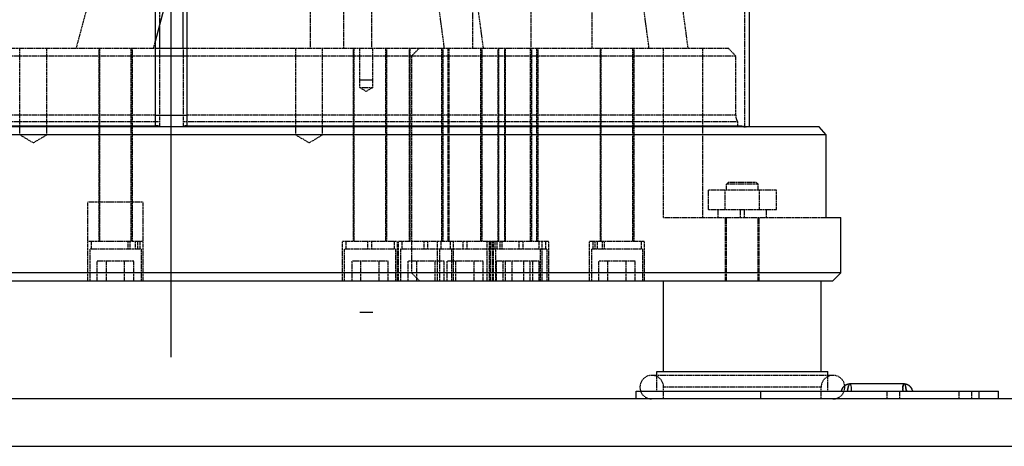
# Model space of a CAD drawing. Header units: millimetres. Extents: x -24622 to 2009, y -1603 to 2074.
# Tile 171 of 256: x 585 to 835, y 910 to 1018. Entities that reach past the tile are written whole.
import ezdxf
from ezdxf.lldxf.tags import DXFTag

# ---------------------------------------------------------------- set-up
doc = ezdxf.new("R2010")
doc.units = ezdxf.units.MM
doc.linetypes.add('HIDDEN', pattern=[0.2, 0.1, -0.1])
doc.layers.add('DEFAULT_2', color=8, linetype='HIDDEN')
tags = doc.linetypes.add('CENTER', pattern=[2, 1.25, -0.25, 0.25, -0.25]).pattern_tags.tags
tags[10:11] = [DXFTag(74, 4), DXFTag(75, 0), DXFTag(340, '0'), DXFTag(46, 1.0), DXFTag(50, 0.0), DXFTag(44, 0.0), DXFTag(45, 0.0)]
tags[8:9] = [DXFTag(74, 4), DXFTag(75, 0), DXFTag(340, '0'), DXFTag(46, 1.0), DXFTag(50, 0.0), DXFTag(44, 0.0), DXFTag(45, 0.0)]
tags[6:7] = [DXFTag(74, 4), DXFTag(75, 0), DXFTag(340, '0'), DXFTag(46, 1.0), DXFTag(50, 0.0), DXFTag(44, 0.0), DXFTag(45, 0.0)]
tags[4:5] = [DXFTag(74, 4), DXFTag(75, 0), DXFTag(340, '0'), DXFTag(46, 1.0), DXFTag(50, 0.0), DXFTag(44, 0.0), DXFTag(45, 0.0)]
doc.dimstyles.new('副本 12', dxfattribs={"dimtxt": 12, "dimasz": 6, "dimexe": 1, "dimexo": 1.2, "dimgap": 2, "dimtad": 0, "dimtxsty": 'Standard', "dimblk": 'OPEN30', "dimcen": 0, "dimclrd": 5, "dimclre": 3, "dimclrt": 256, "dimadec": 0, "dimazin": 2, "dimtm": 1e-09, "dimtfac": 0.6, "dimtofl": 0, "dimtmove": 0, "dimatfit": 3, "dimldrblk": 'OPEN30', "dimfxl": 0, "dimtolj": 1, "dimarcsym": 0})

# ---------------------------------------------------------------- blocks, each defined once
blk = doc.blocks.new('_Open30')
at = {"color": 0, "linetype": 'ByBlock', "lineweight": -2}
for p, q in [((-1, 0.268), (0, 0)), ((0, 0), (-1, -0.268)), ((0, 0), (-1, 0))]:
    blk.add_line(p, q, dxfattribs=at)
blk = doc.blocks.new('*D146')
at = {"color": 3, "linetype": 'ByBlock', "lineweight": -2}
for p, q in [((777.34, 1325.14), (976.15, 1325.14)), ((893.34, 910.21), (976.15, 910.21))]:
    blk.add_line(p, q, dxfattribs=at)
at = {"color": 5, "linetype": 'ByBlock', "lineweight": -2}
for p, q in [((975.15, 1319.14), (975.15, 1146.18)), ((975.15, 916.21), (975.15, 1089.18))]:
    blk.add_line(p, q, dxfattribs=at)
at = {"layer": 'Defpoints', "color": 0, "linetype": 'ByBlock'}
for p in [(776.14, 1325.14), (975.15, 1325.14), (892.14, 910.21)]:
    blk.add_point(p, dxfattribs=at)
at = {"color": 5, "linetype": 'ByBlock', "lineweight": -2, "xscale": 6, "yscale": 6, "zscale": 6}
for p, rotation in [((975.15, 1325.14), 90), ((975.15, 910.21), 270)]:
    blk.add_blockref('_Open30', p, dxfattribs=dict(at, rotation=rotation))
at = {"linetype": 'ByBlock', "insert": (975.15, 1117.68), "char_height": 12, "attachment_point": 5, "rotation": 90}
blk.add_mtext('\\A1;415{\\H0.7x;\\S0^ -50;}', dxfattribs=at)

msp = doc.modelspace()

# ---------------------------------------------------------------- linework, layer by layer
at = {"color": 1, "linetype": 'CENTER', "ltscale": 233.68}
msp.add_line((623.144, 932.795), (623.144, 1356.992), dxfattribs=at)
at = {"color": 7, "linetype": 'Continuous'}
for p, q in [((619.144, 991.506), (619.144, 1135.209)), ((627.144, 1135.209), (627.144, 991.506)), ((769.844, 1135.209), (769.844, 991.209)), ((619.144, 1013), (621.358, 1021.264)), ((626.144, 1011.209), (626.144, 1021.017)), ((620.144, 1016.732), (620.144, 1011.209)), ((619.144, 1011.209), (627.144, 1011.209)), ((627.144, 1009.209), (619.144, 1009.209)), ((670.991, 1003.209), (674.291, 1003.209)), ((619.144, 994.209), (627.144, 994.209)), ((787.6, 991.209), (530.762, 991.209)), ((570.644, 991.506), (619.144, 991.506)), ((627.144, 991.506), (768.026, 991.506)), ((789.422, 989.209), (787.6, 991.209)), ((789.422, 989.209), (570.644, 989.209)), ((789.422, 968.209), (789.422, 989.209)), ((789.422, 968.209), (793.144, 968.209)), ((793.144, 954.209), (793.144, 968.209)), ((793.144, 954.209), (477.144, 954.209)), ((791.144, 952.209), (793.144, 954.209)), ((477.144, 952.209), (791.144, 952.209)), ((748.144, 929.209), (748.144, 952.209)), ((788.144, 929.209), (788.144, 952.209)), ((670.991, 944.209), (674.291, 944.209)), ((746.456, 929.209), (789.832, 929.209)), ((746.456, 927.871), (746.456, 929.209)), ((789.832, 927.871), (789.832, 929.209)), ((809.214, 926.06), (795.416, 926.06)), ((741.144, 922.209), (741.144, 924.209)), ((741.145, 924.209), (833.144, 924.209)), ((772.832, 922.209), (772.832, 924.209)), ((811.171, 924.666), (811.2, 924.596)), ((811.196, 924.606), (811.249, 924.473)), ((811.245, 924.483), (811.278, 924.404)), ((828.186, 924.209), (828.186, 922.209)), ((833.144, 922.209), (833.144, 924.209)), ((892.144, 922.209), (342.144, 922.209)), ((342.144, 910.209), (892.144, 910.209))]:
    msp.add_line(p, q, dxfattribs=at)
for points in [[(793.432, 924.601), (793.458, 924.665), (793.492, 924.742), (793.531, 924.826), (793.574, 924.913), (793.624, 925.002), (793.678, 925.092), (793.739, 925.182), (793.807, 925.273), (793.881, 925.363), (793.963, 925.45), (794.051, 925.535), (794.147, 925.617), (794.25, 925.694), (794.36, 925.766), (794.478, 925.831), (794.603, 925.891), (794.734, 925.942), (794.872, 925.986), (795.015, 926.02), (795.163, 926.045), (795.316, 926.058), (795.416, 926.06)], [(809.213, 926.06), (809.312, 926.058), (809.465, 926.045), (809.614, 926.02), (809.757, 925.986), (809.894, 925.943), (810.026, 925.891), (810.15, 925.832), (810.268, 925.766), (810.379, 925.694)], [(809.214, 926.06), (809.281, 926.059), (809.43, 926.049), (809.575, 926.028), (809.716, 925.997), (809.851, 925.958), (809.981, 925.91), (810.105, 925.855), (810.222, 925.794), (810.332, 925.726), (810.436, 925.654), (810.532, 925.576), (810.622, 925.495), (810.704, 925.411), (810.781, 925.325), (810.85, 925.237), (810.913, 925.149), (810.971, 925.06), (811.022, 924.973), (811.068, 924.887), (811.109, 924.805), (811.145, 924.725)], [(810.379, 925.694), (810.482, 925.618), (810.577, 925.536), (810.666, 925.451), (810.747, 925.363), (810.822, 925.274), (810.889, 925.183), (810.95, 925.093), (811.005, 925.003), (811.054, 924.914), (811.098, 924.827), (811.137, 924.743), (811.176, 924.654)], [(793.254, 924.209), (793.286, 924.262), (793.32, 924.331), (793.352, 924.403), (793.381, 924.474), (793.432, 924.601)], [(811.274, 924.411), (811.308, 924.335), (811.344, 924.262), (811.375, 924.209)]]:
    msp.add_lwpolyline(points, dxfattribs=at)
msp.add_arc((769.251, 993.868), 2.662, 242.58018, 255.78593, dxfattribs=at)
for points, start_tangent, end_tangent in [([(795.416, 926.06), (795.565, 925.927), (795.631, 925.765), (795.688, 925.542), (795.758, 924.944), (795.752, 924.209)], (0.9999971, -0.0023954), (-0.0640997, -0.9979435)), ([(809.84, 924.209), (809.682, 924.945), (809.527, 925.543), (809.371, 925.928), (809.214, 926.06)], (-0.2039354, 0.9789844), (-0.9999891, 0.0046651))]:
    msp.add_spline(points, degree=3, dxfattribs=dict(at, start_tangent=start_tangent, end_tangent=end_tangent))
at = {"layer": 'DEFAULT_2', "color": 8, "linetype": 'HIDDEN'}
for p, q in [((620.144, 1135.209), (620.144, 1016.732)), ((768.644, 1135.209), (768.644, 991.209)), ((630.699, 1129.535), (598.994, 1011.209)), ((658.427, 1086.209), (658.427, 1011.209)), ((714.451, 1086.209), (714.451, 1011.209)), ((666.913, 1043.973), (666.913, 1011.209)), ((697.871, 1044.534), (702.336, 1011.209)), ((699.754, 1011.209), (699.754, 1043.973)), ((749.833, 1044.534), (754.297, 1011.209)), ((673.957, 1031.209), (673.957, 1011.209)), ((729.98, 1011.209), (729.98, 1031.209)), ((692.501, 1011.209), (691.154, 1021.264)), ((744.462, 1011.209), (743.115, 1021.264)), ((618.664, 1011.209), (619.144, 1013)), ((480.144, 1011.209), (619.144, 1011.209)), ((584.744, 989.209), (584.744, 1011.209)), ((591.544, 989.209), (591.544, 1011.209)), ((604.744, 1011.209), (604.744, 962.209)), ((604.994, 962.209), (604.994, 1011.209)), ((612.994, 962.209), (612.994, 1011.209)), ((613.244, 1011.209), (613.244, 962.209)), ((620.144, 1011.209), (620.144, 991.506)), ((626.144, 1011.209), (626.144, 991.506)), ((627.144, 1011.209), (764.587, 1011.209)), ((654.744, 989.209), (654.744, 1011.209)), ((661.544, 989.209), (661.544, 1011.209)), ((669.339, 1011.209), (669.339, 962.209)), ((669.589, 962.209), (669.589, 1011.209)), ((670.991, 1001.209), (670.991, 1011.209)), ((674.291, 1001.209), (674.291, 1011.209)), ((677.589, 962.209), (677.589, 1011.209)), ((677.839, 1011.209), (677.839, 962.209)), ((683.574, 1011.209), (683.574, 962.209)), ((683.824, 962.209), (683.824, 1011.209)), ((684.144, 1009.209), (686.144, 1011.209)), ((691.824, 962.209), (691.824, 1011.209)), ((692.074, 1011.209), (692.074, 962.209)), ((693.487, 962.209), (693.487, 1011.209)), ((693.737, 962.209), (693.737, 1011.209)), ((701.737, 962.209), (701.737, 1011.209)), ((701.987, 1011.209), (701.987, 962.209)), ((706.076, 1011.209), (706.076, 962.209)), ((706.326, 962.209), (706.326, 1011.209)), ((707.722, 1011.209), (707.722, 962.209)), ((707.972, 962.209), (707.972, 1011.209)), ((714.326, 962.209), (714.326, 1011.209)), ((714.576, 1011.209), (714.576, 962.209)), ((715.972, 962.209), (715.972, 1011.209)), ((716.222, 1011.209), (716.222, 962.209)), ((732.057, 1011.209), (732.057, 962.209)), ((732.307, 962.209), (732.307, 1011.209)), ((740.307, 962.209), (740.307, 1011.209)), ((740.557, 1011.209), (740.557, 962.209)), ((748.144, 968.209), (748.144, 1011.209)), ((758.144, 968.209), (758.144, 1011.209)), ((766.448, 1009.209), (764.587, 1011.209)), ((619.144, 1009.209), (562.144, 1009.209)), ((766.448, 1009.209), (627.144, 1009.209)), ((684.144, 1009.209), (684.144, 954.209)), ((766.448, 994.209), (766.448, 1009.209)), ((670.991, 1001.209), (674.291, 1001.209)), ((672.641, 1000.218), (670.991, 1001.209)), ((674.291, 1001.209), (672.641, 1000.218)), ((619.144, 994.209), (570.642, 994.209)), ((620.144, 992.551), (570.644, 992.551)), ((766.912, 992.551), (626.144, 992.551)), ((766.448, 994.209), (627.144, 994.209)), ((766.912, 992.551), (766.912, 991.209)), ((620.144, 991.506), (619.144, 991.506)), ((627.144, 991.506), (626.144, 991.506)), ((768.026, 991.506), (768.026, 991.209)), ((588.144, 987.166), (584.744, 989.209)), ((591.544, 989.209), (588.144, 987.166)), ((658.144, 987.166), (654.744, 989.209)), ((661.544, 989.209), (658.144, 987.166)), ((759.484, 975.209), (759.484, 970.209)), ((776.804, 975.209), (759.484, 975.209)), ((763.814, 970.209), (763.814, 975.209)), ((764.644, 977.209), (764.144, 976.709)), ((764.144, 975.209), (764.144, 976.709)), ((772.144, 976.709), (764.144, 976.709)), ((764.644, 977.209), (771.644, 977.209)), ((771.644, 977.209), (772.144, 976.709)), ((772.144, 975.209), (772.144, 976.709)), ((772.474, 970.209), (772.474, 975.209)), ((776.804, 970.209), (776.804, 975.209)), ((601.994, 972.209), (615.994, 972.209)), ((601.994, 952.209), (601.994, 972.209)), ((615.994, 952.209), (615.994, 972.209)), ((776.804, 970.209), (759.484, 970.209)), ((761.994, 968.209), (761.994, 970.209)), ((767.644, 968.209), (767.644, 970.209)), ((768.644, 968.209), (768.644, 970.209)), ((774.294, 968.209), (774.294, 970.209)), ((748.146, 968.209), (789.422, 968.209)), ((763.894, 952.209), (763.894, 968.209)), ((764.144, 952.209), (764.144, 968.209)), ((772.144, 952.209), (772.144, 968.209)), ((772.394, 952.209), (772.394, 968.209)), ((601.994, 962.209), (615.994, 962.209)), ((602.494, 960.209), (602.494, 952.209)), ((615.493, 960.209), (602.495, 960.209)), ((602.844, 962.209), (602.844, 960.209)), ((612.181, 960.209), (612.181, 962.209)), ((612.681, 960.209), (612.681, 962.209)), ((614.052, 960.209), (614.052, 962.209)), ((614.552, 962.209), (614.552, 960.209)), ((615.144, 962.209), (615.144, 960.209)), ((615.494, 960.209), (615.494, 952.209)), ((666.589, 962.209), (680.589, 962.209)), ((666.589, 952.209), (666.589, 962.209)), ((680.089, 960.209), (667.089, 960.209)), ((667.089, 960.209), (667.089, 952.209)), ((667.439, 962.209), (667.439, 960.209)), ((673.089, 960.209), (673.089, 962.209)), ((674.089, 960.209), (674.089, 962.209)), ((679.739, 962.209), (679.739, 960.209)), ((680.089, 960.209), (680.089, 952.209)), ((680.589, 952.209), (680.589, 962.209)), ((680.824, 962.209), (718.972, 962.209)), ((680.824, 952.209), (680.824, 962.209)), ((718.472, 960.209), (681.324, 960.209)), ((681.324, 960.209), (681.324, 952.209)), ((681.674, 962.209), (681.674, 960.209)), ((687.324, 960.209), (687.324, 962.209)), ((688.324, 960.209), (688.324, 962.209)), ((690.737, 952.209), (690.737, 962.209)), ((691.237, 960.209), (691.237, 952.209)), ((691.587, 962.209), (691.587, 960.209)), ((693.974, 962.209), (693.974, 960.209)), ((694.324, 960.209), (694.324, 952.209)), ((694.824, 952.209), (694.824, 962.209)), ((697.237, 960.209), (697.237, 962.209)), ((698.237, 960.209), (698.237, 962.209)), ((703.326, 952.209), (703.326, 962.209)), ((703.826, 960.209), (703.826, 952.209)), ((703.887, 962.209), (703.887, 960.209)), ((704.176, 962.209), (704.176, 960.209)), ((704.237, 952.209), (704.237, 960.209)), ((704.737, 952.209), (704.737, 962.209)), ((704.768, 960.209), (704.768, 962.209)), ((704.972, 952.209), (704.972, 962.209)), ((705.268, 962.209), (705.268, 960.209)), ((705.472, 960.209), (705.472, 952.209)), ((705.822, 962.209), (705.822, 960.209)), ((706.639, 960.209), (706.639, 962.209)), ((707.139, 960.209), (707.139, 962.209)), ((711.472, 960.209), (711.472, 962.209)), ((712.472, 960.209), (712.472, 962.209)), ((716.476, 962.209), (716.476, 960.209)), ((716.826, 960.209), (716.826, 952.209)), ((717.326, 952.209), (717.326, 962.209)), ((718.122, 962.209), (718.122, 960.209)), ((718.472, 960.209), (718.472, 952.209)), ((718.972, 952.209), (718.972, 962.209)), ((729.307, 952.209), (729.307, 962.209)), ((729.307, 962.209), (743.307, 962.209)), ((729.807, 960.209), (729.807, 952.209)), ((742.806, 960.209), (729.808, 960.209)), ((730.157, 962.209), (730.157, 960.209)), ((730.749, 960.209), (730.749, 962.209)), ((731.249, 962.209), (731.249, 960.209)), ((732.62, 960.209), (732.62, 962.209)), ((733.12, 960.209), (733.12, 962.209)), ((742.457, 962.209), (742.457, 960.209)), ((742.807, 960.209), (742.807, 952.209)), ((743.307, 952.209), (743.307, 962.209)), ((613.613, 957.209), (604.375, 957.209)), ((604.375, 952.209), (604.375, 957.209)), ((606.684, 952.209), (606.684, 957.209)), ((611.303, 952.209), (611.303, 957.209)), ((613.613, 952.209), (613.613, 957.209)), ((678.207, 957.209), (668.97, 957.209)), ((668.97, 957.209), (668.97, 952.209)), ((671.279, 952.209), (671.279, 957.209)), ((675.898, 952.209), (675.898, 957.209)), ((678.207, 952.209), (678.207, 957.209)), ((692.443, 957.209), (683.205, 957.209)), ((683.205, 957.209), (683.205, 952.209)), ((685.514, 952.209), (685.514, 957.209)), ((690.133, 952.209), (690.133, 957.209)), ((692.443, 952.209), (692.443, 957.209)), ((702.356, 957.209), (693.118, 957.209)), ((693.118, 957.209), (693.118, 952.209)), ((695.427, 952.209), (695.427, 957.209)), ((700.046, 952.209), (700.046, 957.209)), ((702.356, 952.209), (702.356, 957.209)), ((716.591, 957.209), (705.707, 957.209)), ((705.707, 952.209), (705.707, 957.209)), ((707.353, 957.209), (707.353, 952.209)), ((708.017, 952.209), (708.017, 957.209)), ((709.662, 952.209), (709.662, 957.209)), ((712.636, 952.209), (712.636, 957.209)), ((714.281, 952.209), (714.281, 957.209)), ((714.945, 952.209), (714.945, 957.209)), ((716.591, 952.209), (716.591, 957.209)), ((731.688, 952.209), (731.688, 957.209)), ((740.926, 957.209), (731.688, 957.209)), ((733.998, 952.209), (733.998, 957.209)), ((738.616, 952.209), (738.616, 957.209)), ((740.926, 952.209), (740.926, 957.209)), ((684.144, 954.209), (686.144, 952.209)), ((791.144, 928.209), (745.144, 928.209)), ((746.456, 924.209), (746.456, 927.871)), ((789.832, 924.209), (789.832, 927.871)), ((788.144, 925.209), (748.144, 925.209)), ((748.144, 922.209), (748.144, 925.209)), ((788.144, 922.209), (788.144, 925.209)), ((794.142, 925.612), (794.238, 925.685)), ((809.214, 926.06), (809.214, 926.06)), ((793.375, 924.459), (793.381, 924.474)), ((793.424, 924.581), (793.432, 924.601)), ((804.894, 922.209), (804.894, 924.209)), ((808.144, 922.209), (808.144, 924.209)), ((811.345, 924.261), (811.345, 924.26)), ((823.144, 922.209), (823.144, 924.209)), ((826.394, 922.209), (826.394, 924.209))]:
    msp.add_line(p, q, dxfattribs=at)
for points in [[(793.448, 924.639), (793.476, 924.707), (793.511, 924.784), (793.55, 924.865), (793.593, 924.947), (793.642, 925.032), (793.695, 925.117), (793.754, 925.203), (793.819, 925.288), (793.89, 925.372), (793.968, 925.455)], [(794.238, 925.685), (794.342, 925.754), (794.452, 925.817), (794.568, 925.875), (794.69, 925.926), (794.818, 925.97), (794.951, 926.006), (795.089, 926.034), (795.231, 926.052), (795.377, 926.06), (795.416, 926.06)], [(793.284, 924.258), (793.316, 924.323), (793.347, 924.392), (793.352, 924.403)]]:
    msp.add_lwpolyline(points, dxfattribs=at)
for centre, radius, start, end in [((769.674, 994.21), 3.226, 180.01525, 195.45613), ((769.232, 993.807), 2.597, 255.87895, 269.95577), ((745.144, 925.209), 3, 0, 270), ((791.144, 925.209), 3, 270, 180)]:
    msp.add_arc(centre, radius, start, end, dxfattribs=at)
for points, start_tangent, end_tangent in [([(766.448, 994.209), (766.478, 993.769), (766.912, 992.551)], (0, -1), (0.5244469, -0.8514431)), ([(766.564, 993.35), (766.912, 992.551)], (0.2674338, -0.9635762), (0.5244469, -0.8514431)), ([(794.79, 924.209), (794.948, 924.945), (795.103, 925.543), (795.259, 925.927), (795.416, 926.06)], (0.2038481, 0.9790025), (1, -0.0001631)), ([(795.416, 926.06), (795.259, 925.927), (795.103, 925.542), (794.948, 924.945), (794.79, 924.209)], (-0.9999996, -0.0009106), (-0.2038994, -0.9789919)), ([(809.214, 926.06), (809.065, 925.928), (808.998, 925.764), (808.942, 925.541), (808.871, 924.945), (808.878, 924.209)], (-0.9999927, 0.0038088), (0.0639337, -0.9979541)), ([(808.878, 924.209), (808.871, 924.945), (808.942, 925.543), (808.998, 925.765), (809.065, 925.928), (809.214, 926.06)], (-0.0640522, 0.9979465), (0.9999891, 0.0046628)), ([(809.214, 926.06), (809.371, 925.927), (809.527, 925.541), (809.682, 924.945), (809.84, 924.209)], (0.9999959, 0.0028613), (0.2038622, -0.9789996))]:
    msp.add_spline(points, degree=3, dxfattribs=dict(at, start_tangent=start_tangent, end_tangent=end_tangent))

# ---------------------------------------------------------------- dimensions: what is measured, and where the dimension line sits
at = {"color": 5, "linetype": 'ByBlock'}
dim = msp.add_linear_dim(base=(975.145, 1325.144), p1=(892.144, 910.209), p2=(776.144, 1325.144), angle=90, text='415{\\H0.7x;\\S0^ -50;}', dimstyle='副本 12', dxfattribs=at)
dim.commit()
dim.dimension.update_dxf_attribs({"geometry": '*D146', "text_midpoint": (975.145, 1117.677)})

doc.saveas('drawing.dxf')
